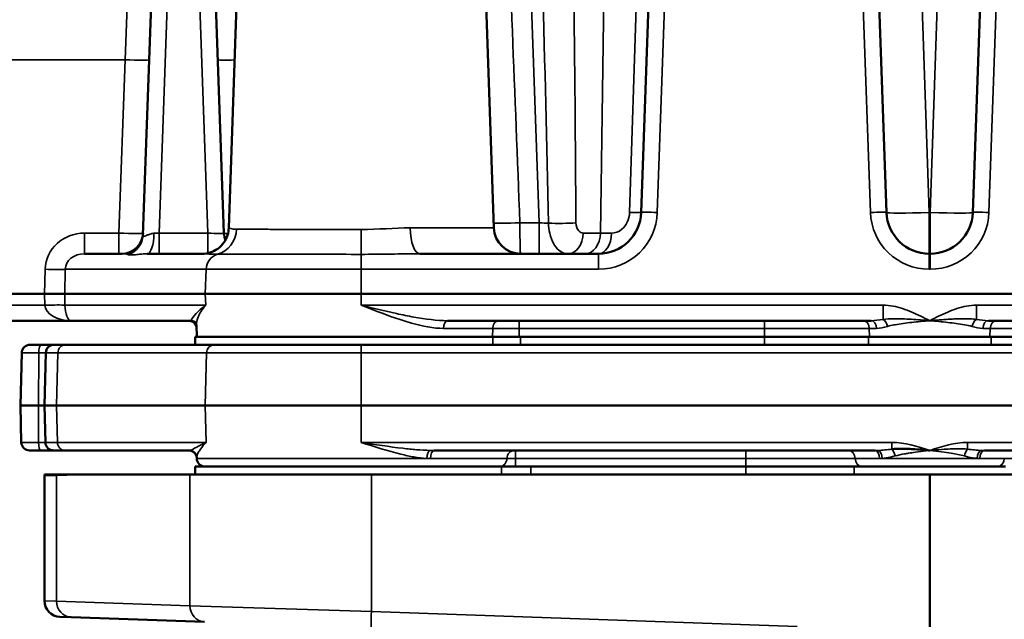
# Model space of a CAD drawing. Header units: inches. Extents: x 1 to 237, y 4 to 150.
# Tile 73 of 237: x 70.5 to 74.18, y 124.29 to 126.54. Entities that reach past the tile are written whole.
import ezdxf

# ---------------------------------------------------------------- set-up
doc = ezdxf.new("R2010")
doc.units = ezdxf.units.IN
doc.header["$LTSCALE"] = 7
doc.header["$MEASUREMENT"] = 0
for name, color, linetype, lineweight in [('Dimension (ANSI)', 7, 'Continuous', 25), ('Visible (ANSI)', 7, 'Continuous', 50), ('Visible Narrow (ANSI)', 7, 'Continuous', 35)]:
    doc.layers.add(name, color=color, linetype=linetype, lineweight=lineweight)
doc.styles.add('Dimension Text', font='tahoma.ttf')
doc.dimstyles.new('Dual Dimension', dxfattribs={"dimscale": 7, "dimtxt": 0.12, "dimasz": 0.098425, "dimexe": 0.125, "dimexo": 0.0625, "dimgap": 0.031496, "dimtad": 0, "dimtih": 1, "dimtoh": 1, "dimrnd": 1e-08, "dimzin": 4, "dimdsep": 46, "dimtxsty": 'Dimension Text', "dimcen": 0.09, "dimdle": 0.393701, "dimclrd": 256, "dimclre": 256, "dimclrt": 256, "dimadec": 0, "dimazin": 1, "dimtfac": 1, "dimtofl": 0, "dimtmove": 0, "dimatfit": 3, "dimfxl": 1, "dimtolj": 1, "dimtzin": 4, "dimlwd": -1, "dimlwe": -1, "dimarcsym": 0})

# ---------------------------------------------------------------- blocks, each defined once
blk = doc.blocks.new('*D10')
at = {"layer": 'Defpoints', "color": 0, "transparency": 16777216}
for p in [(20.6089, 136.146), (20.6089, 123.4689), (99.1107, 113.146)]:
    blk.add_point(p, dxfattribs=at)
at = {"layer": 'Dimension (ANSI)', "transparency": 16777216}
for p, q in [((20.6089, 123.9064), (20.6089, 137.021)), ((99.1107, 113.5835), (99.1107, 137.021)), ((21.2979, 136.146), (55.6692, 136.146)), ((98.4217, 136.146), (64.0504, 136.146))]:
    blk.add_line(p, q, dxfattribs=at)
for points in [[(21.2979, 136.2609), (21.2979, 136.0312), (20.6089, 136.146)], [(98.4217, 136.2609), (98.4217, 136.0312), (99.1107, 136.146)]]:
    blk.add_solid(points, dxfattribs=at)
at = {"layer": 'Dimension (ANSI)', "transparency": 16777216, "insert": (59.8598, 136.146), "char_height": 0.84, "attachment_point": 5, "style": 'Dimension Text'}
blk.add_mtext('\\A1;{\\H3.0x;(}\\S78.50^ 1993.9 mm;{\\H3.0x;)}', dxfattribs=at)

msp = doc.modelspace()

# ---------------------------------------------------------------- linework, layer by layer
at = {"layer": 'Visible (ANSI)'}
for p, q in [((72.8942, 127.868), (72.8226, 125.815)), ((73.7396, 125.815), (73.6679, 127.868)), ((74.1342, 127.868), (74.0626, 125.815)), ((71.0168, 127.368), (70.9596, 125.7305)), ((71.2623, 125.7378), (71.2054, 127.368)), ((71.3341, 127.2926), (71.2804, 125.757)), ((72.2181, 127.2926), (72.2717, 125.7571)), ((71.5776, 125.7516), (71.5776, 125.7516)), ((71.6509, 125.7515), (71.6509, 125.7515)), ((70.8799, 125.6605), (70.7412, 125.6605)), ((71.1806, 125.6605), (70.9751, 125.6605)), ((71.2441, 125.6605), (71.2441, 125.6605)), ((72.6626, 125.6605), (71.9952, 125.6605)), ((73.9026, 125.6605), (73.8995, 125.6605)), ((70.2511, 125.5105), (70.5917, 125.5105)), ((70.5917, 125.5105), (70.6669, 125.5105)), ((70.6669, 125.5105), (71.1926, 125.5105)), ((71.7752, 125.5105), (71.1926, 125.5105)), ((71.7752, 125.5105), (76.027, 125.5105)), ((70.2525, 125.4105), (70.6907, 125.4105)), ((70.6907, 125.4105), (71.1397, 125.4105)), ((71.1608, 125.3505), (71.1592, 125.3954)), ((72.0987, 125.4105), (73.6817, 125.4105)), ((73.7326, 125.4105), (73.7326, 125.4105)), ((74.1205, 125.4105), (75.7035, 125.4105)), ((71.1552, 125.3505), (72.2681, 125.3505)), ((71.1552, 125.3505), (71.1552, 125.3205)), ((72.3714, 125.3505), (72.2681, 125.3505)), ((73.283, 125.3505), (72.3714, 125.3505)), ((73.6717, 125.3505), (73.283, 125.3505)), ((73.6717, 125.3505), (74.1304, 125.3505)), ((74.5192, 125.3505), (74.1304, 125.3505)), ((70.5373, 125.3205), (70.5776, 125.3205)), ((70.6273, 125.3205), (70.5776, 125.3205)), ((70.6273, 125.3205), (70.6703, 125.3205)), ((71.1552, 125.3205), (70.6703, 125.3205)), ((71.1552, 125.3205), (71.9839, 125.3205)), ((73.7596, 125.3205), (71.9839, 125.3205)), ((73.7596, 125.3205), (74.0426, 125.3205)), ((75.8183, 125.3205), (74.0426, 125.3205)), ((70.5063, 125.2904), (70.5011, 125.093)), ((70.5963, 125.2904), (70.5911, 125.093)), ((70.5011, 125.093), (70.5686, 125.093)), ((70.5047, 124.9557), (70.5011, 125.093)), ((70.5686, 125.093), (70.5911, 125.093)), ((70.5911, 125.093), (70.5947, 124.9557)), ((70.5911, 125.093), (70.6363, 125.093)), ((71.1926, 125.093), (70.6363, 125.093)), ((71.1926, 125.093), (71.7752, 125.093)), ((76.027, 125.093), (71.7752, 125.093)), ((70.5772, 124.9255), (70.5357, 124.9255)), ((70.5772, 124.9255), (70.6257, 124.9255)), ((70.6688, 124.9255), (70.6257, 124.9255)), ((70.6688, 124.9255), (71.1318, 124.9255)), ((71.1353, 124.9255), (71.1353, 124.9255)), ((72.0479, 124.9255), (73.6968, 124.9255)), ((73.7085, 124.9255), (73.7085, 124.9255)), ((74.0937, 124.9255), (74.0937, 124.9255)), ((74.1054, 124.9255), (75.7543, 124.9255)), ((71.1604, 124.8957), (71.1603, 124.8992)), ((70.5912, 124.8355), (70.6364, 124.8355)), ((70.6364, 124.8355), (70.7525, 124.8355)), ((71.1351, 124.8355), (70.7525, 124.8355)), ((71.1351, 124.8355), (71.8137, 124.8355)), ((72.2997, 124.8655), (71.1552, 124.8655)), ((71.1552, 124.8655), (71.1552, 124.8355)), ((73.9011, 124.8355), (71.8137, 124.8355)), ((72.4097, 124.8655), (72.2997, 124.8655)), ((72.4097, 124.8655), (73.2137, 124.8655)), ((73.6181, 124.8655), (73.2137, 124.8655)), ((74.1841, 124.8655), (73.6181, 124.8655)), ((75.9885, 124.8355), (73.9011, 124.8355)), ((73.9011, 116.786), (73.9011, 124.8355)), ((70.5911, 124.8302), (70.5911, 124.364)), ((70.6906, 124.3026), (70.649, 124.304)), ((70.6906, 124.3026), (71.1894, 124.2852))]:
    msp.add_line(p, q, dxfattribs=at)
for centre, radius, start, end in [((72.6626, 125.8205), 0.16, 270, 358), ((73.8995, 125.8205), 0.16, 182, 270), ((73.9026, 125.8205), 0.16, 270, 358), ((72.3717, 125.7605), 0.1, 182, 270), ((70.8799, 125.7405), 0.08, 270, 358), ((71.3423, 125.7405), 0.08, 182, 201.2044), ((72.612, 125.7505), 0.09, 245.1144, 245.2115), ((71.1306, 125.3805), 0.03, 15.8386, 90), ((70.5373, 125.2895), 0.031, 90, 178.5), ((70.6273, 125.2895), 0.031, 90, 178.5), ((70.5357, 124.9565), 0.031, 181.5, 270), ((70.6257, 124.9565), 0.031, 181.5, 270), ((71.1303, 124.8945), 0.031, 22.3481, 90), ((71.1914, 124.8965), 0.031, 181.5, 270), ((70.7111, 124.8302), 0.12, 177.4291, 180), ((70.6511, 124.364), 0.06, 180, 268)]:
    msp.add_arc(centre, radius, start, end, dxfattribs=at)
for points, knots in [([(71.1806, 125.6605), (71.1907, 125.6605), (71.201, 125.6622), (71.2207, 125.6686), (71.2303, 125.6734), (71.2477, 125.6858), (71.2558, 125.6938), (71.268, 125.711), (71.2726, 125.7204), (71.2785, 125.7388), (71.2801, 125.7479), (71.2804, 125.757)], [0, 0, 0, 0, 0.077864, 0.077864, 0.1580789, 0.1580789, 0.2416352, 0.2416352, 0.3195633, 0.3195633, 0.3889075, 0.3889075, 0.3889075, 0.3889075]), ([(71.1592, 125.3959), (71.1592, 125.3964), (71.159, 125.3973), (71.1575, 125.4005), (71.1559, 125.4032), (71.1492, 125.4087), (71.1433, 125.4105), (71.1397, 125.4105)], [0.0463581, 0.0463581, 0.0463581, 0.0463581, 0.1085836, 0.1085836, 0.1907914, 0.1907914, 0.2983135, 0.2983135, 0.2983135, 0.2983135]), ([(71.1486, 124.9201), (71.1449, 124.9227), (71.1404, 124.9246), (71.1344, 124.9255), (71.1331, 124.9255), (71.1318, 124.9255)], [0, 0, 0, 0, 0.04787238, 0.04787238, 0.06159061, 0.06159061, 0.06159061, 0.06159061]), ([(71.1603, 124.8994), (71.1603, 124.9004), (71.1601, 124.9018), (71.1594, 124.905), (71.1589, 124.9068), (71.1566, 124.9119), (71.1542, 124.9155), (71.1501, 124.919), (71.1493, 124.9196), (71.1486, 124.9202)], [0.0023001, 0.0023001, 0.0023001, 0.0023001, 0.033789, 0.033789, 0.0626079, 0.0626079, 0.1095302, 0.1095302, 0.1196754, 0.1196754, 0.1196754, 0.1196754]), ([(73.9011, 124.9255), (73.901, 124.9256), (73.9009, 124.9256), (73.9007, 124.9256), (73.9007, 124.9256), (73.9006, 124.9256), (73.9005, 124.9256), (73.8998, 124.9257), (73.8993, 124.9257), (73.8982, 124.9258), (73.8976, 124.9259), (73.8959, 124.926), (73.8948, 124.9261), (73.8914, 124.9264), (73.8891, 124.9266), (73.8823, 124.9272), (73.8778, 124.9276), (73.8641, 124.9287), (73.855, 124.9294), (73.8374, 124.9306), (73.829, 124.9311), (73.8197, 124.9315), (73.8189, 124.9315), (73.8116, 124.9318), (73.8051, 124.9319), (73.7927, 124.932), (73.7868, 124.932), (73.7756, 124.9316), (73.7703, 124.9313), (73.7631, 124.9307), (73.7615, 124.9305), (73.7598, 124.9303)], [-0.0018562, -0.0018562, -0.0018562, -0.0018562, -0.0009281, -0.0009281, -0.0006485, -0.0006485, 0, 0, 0.0046183, 0.0046183, 0.0092366, 0.0092366, 0.0184732, 0.0184732, 0.0369463, 0.0369463, 0.0738927, 0.0738927, 0.1477853, 0.1477853, 0.2150264, 0.2150264, 0.221678, 0.221678, 0.2730718, 0.2730718, 0.318227, 0.318227, 0.3575493, 0.3575493, 0.3694633, 0.3694633, 0.3694633, 0.3694633])]:
    msp.add_open_spline(points, degree=3, knots=knots, dxfattribs=at)
for points in [[(72.5744, 125.6689), (72.5744, 125.6689), (72.5743, 125.669), (72.5743, 125.669)], [(71.1593, 125.3954), (71.1593, 125.3955), (71.1593, 125.3955), (71.1593, 125.3956)]]:
    msp.add_open_spline(points, degree=3, dxfattribs=at)
at = {"layer": 'Visible Narrow (ANSI)'}
for p, q in [((72.368, 127.868), (72.441, 125.7764)), ((72.8825, 125.815), (72.9542, 127.868)), ((73.608, 127.868), (73.6797, 125.815)), ((74.1225, 125.815), (74.1942, 127.868)), ((72.696, 127.5514), (72.6698, 125.7378)), ((72.8341, 127.5523), (72.779, 125.8147)), ((73.8995, 125.815), (73.8389, 127.5514)), ((73.9633, 127.5514), (73.9026, 125.815)), ((71.0198, 125.7378), (71.0767, 127.368)), ((71.1454, 127.368), (71.2024, 125.7378)), ((70.8925, 126.3854), (70.9229, 127.1827)), ((70.2816, 126.3854), (70.8925, 126.3854)), ((70.8925, 126.3854), (70.8699, 125.7378)), ((73.8995, 125.815), (73.8995, 125.6605)), ((73.9026, 125.815), (73.8995, 125.815)), ((73.9026, 125.6605), (73.9026, 125.815)), ((71.9584, 125.7571), (72.2717, 125.7571)), ((72.441, 125.7764), (72.3686, 125.7764)), ((72.441, 125.6605), (72.441, 125.7764)), ((70.6825, 125.7264), (70.6825, 125.7264)), ((70.7412, 125.7378), (70.7412, 125.6605)), ((70.8699, 125.7378), (70.7412, 125.7378)), ((70.8699, 125.7378), (70.8699, 125.6605)), ((71.0198, 125.7378), (71.0198, 125.6605)), ((71.2024, 125.7378), (71.0198, 125.7378)), ((71.2024, 125.7378), (71.2024, 125.6631)), ((71.6085, 125.7516), (71.6085, 125.7516)), ((72.4783, 125.7474), (72.4783, 125.7474)), ((72.6698, 125.7378), (72.6057, 125.7378)), ((71.7752, 125.6584), (71.7752, 125.6026)), ((72.6626, 125.6605), (72.6626, 125.6026)), ((73.8995, 125.6026), (73.8995, 125.6605)), ((73.9026, 125.6605), (73.9026, 125.6026)), ((70.594, 125.6026), (70.5917, 125.5105)), ((70.6393, 125.602), (70.6393, 125.602)), ((70.6669, 125.5105), (70.6691, 125.6026)), ((70.6691, 125.6026), (71.1956, 125.6026)), ((71.1926, 125.5105), (71.1956, 125.6026)), ((71.7752, 125.6026), (71.1956, 125.6026)), ((71.7752, 125.5105), (71.7752, 125.6026)), ((71.7752, 125.6026), (72.6626, 125.6026)), ((73.8995, 125.6026), (73.9026, 125.6026)), ((70.5917, 125.5105), (70.5928, 125.4685)), ((70.6679, 125.4685), (70.6669, 125.5105)), ((71.194, 125.4685), (71.1926, 125.5105)), ((71.7752, 125.4685), (71.7752, 125.5105)), ((70.5928, 125.4685), (70.2525, 125.4685)), ((70.615, 125.4689), (70.615, 125.4689)), ((70.6377, 125.4691), (70.6377, 125.4691)), ((71.194, 125.4685), (70.6679, 125.4685)), ((73.7267, 125.4685), (71.7752, 125.4685)), ((73.7267, 125.4685), (73.7267, 125.4154)), ((74.0755, 125.4154), (74.0755, 125.4685)), ((76.027, 125.4685), (74.0755, 125.4685)), ((72.3665, 125.3816), (72.3665, 125.4105)), ((73.283, 125.3816), (73.283, 125.4105)), ((72.267, 125.3816), (72.0837, 125.3816)), ((72.267, 125.3816), (72.2661, 125.3505)), ((72.267, 125.3816), (72.3665, 125.3816)), ((72.2681, 125.3505), (72.2681, 125.3205)), ((72.3665, 125.3505), (72.3665, 125.3816)), ((72.3665, 125.3816), (73.283, 125.3816)), ((72.3714, 125.3205), (72.3714, 125.3505)), ((73.283, 125.3816), (73.283, 125.3505)), ((73.283, 125.3816), (73.6752, 125.3816)), ((73.283, 125.3505), (73.283, 125.3205)), ((73.6717, 125.3205), (73.6717, 125.3505)), ((73.6761, 125.3505), (73.6752, 125.3816)), ((73.7022, 125.3816), (73.6752, 125.3816)), ((74.1269, 125.3816), (74.1, 125.3816)), ((74.1269, 125.3816), (74.1261, 125.3505)), ((74.1269, 125.3816), (74.5192, 125.3816)), ((74.1304, 125.3505), (74.1304, 125.3205)), ((71.7752, 125.3205), (71.7752, 125.2904)), ((70.5699, 125.2904), (70.5063, 125.2904)), ((70.5699, 125.2904), (70.5686, 125.093)), ((70.5699, 125.2904), (70.5963, 125.2904)), ((70.6412, 125.2904), (70.5963, 125.2904)), ((70.6412, 125.2904), (70.6363, 125.093)), ((70.6412, 125.2904), (71.1975, 125.2904)), ((71.1975, 125.2904), (71.1926, 125.093)), ((71.7752, 125.2904), (71.1975, 125.2904)), ((71.7752, 125.2904), (76.027, 125.2904)), ((71.7752, 125.2904), (71.7752, 125.093)), ((70.5686, 125.093), (70.5695, 124.9557)), ((70.6363, 125.093), (70.6397, 124.9557)), ((71.1926, 125.093), (71.196, 124.9557)), ((71.7752, 125.093), (71.7752, 124.9557)), ((70.5047, 124.9557), (70.5695, 124.9557)), ((70.5947, 124.9557), (70.5695, 124.9557)), ((70.5947, 124.9557), (70.6397, 124.9557)), ((71.196, 124.9557), (70.6397, 124.9557)), ((73.7598, 124.9557), (71.7752, 124.9557)), ((73.7598, 124.9557), (73.7598, 124.9303)), ((74.0424, 124.9303), (74.0424, 124.9557)), ((76.027, 124.9557), (74.0424, 124.9557)), ((72.3525, 124.8955), (72.3525, 124.9255)), ((73.2137, 124.8955), (73.2137, 124.9255)), ((71.1604, 124.8957), (72.0204, 124.8957)), ((72.3204, 124.8955), (72.0348, 124.8955)), ((72.3204, 124.8955), (72.3525, 124.8955)), ((72.3525, 124.8955), (73.2137, 124.8955)), ((72.3525, 124.8955), (72.3525, 124.8655)), ((73.2137, 124.8955), (73.6222, 124.8955)), ((73.2137, 124.8955), (73.2137, 124.8655)), ((73.7136, 124.8955), (73.6222, 124.8955)), ((73.7236, 124.8957), (74.0785, 124.8957)), ((74.18, 124.8955), (74.0886, 124.8955)), ((74.18, 124.8955), (74.5885, 124.8955)), ((70.6363, 124.8315), (70.7525, 124.8355)), ((71.1351, 124.8355), (71.1351, 124.3451)), ((71.8137, 124.3233), (71.8137, 124.8355)), ((72.2997, 124.8655), (72.2997, 124.8355)), ((72.4097, 124.8355), (72.4097, 124.8655)), ((73.2137, 124.8655), (73.2137, 124.8355)), ((73.6181, 124.8355), (73.6181, 124.8655)), ((70.6363, 124.8315), (70.5911, 124.8302)), ((70.6363, 124.3625), (70.6363, 124.8315)), ((70.5911, 124.364), (70.6363, 124.3625)), ((71.1351, 124.3451), (70.6363, 124.3625)), ((71.1351, 124.3451), (71.8137, 124.3233)), ((73.4052, 124.2677), (71.8137, 124.3233))]:
    msp.add_line(p, q, dxfattribs=at)
for centre, start, end in [((72.6626, 125.8226), 270, 358), ((73.8995, 125.8226), 182, 270), ((73.9026, 125.8226), 270, 358)]:
    msp.add_arc(centre, 0.22, start, end, dxfattribs=at)
for centre, major_axis, ratio, start_param, end_param in [((72.4171, 126.4606), (0.0976, -4.0091), 0.0106, 1.398602, 1.845818), ((72.4736, 126.4578), (0.041, -4.0091), 0.02472, 1.399591, 1.846807), ((70.8925, 126.3886), (0.0899, -0.0031), 0.034878, 4.713607, 6.283185), ((71.3297, 126.3886), (-0.0899, -0.0031), 0.034878, 0, 1.261218), ((72.7426, 125.8178), (0.08, -0.0028), 0.02443, 5.186215, 6.283185), ((72.8825, 125.8129), (-0.06, 0.0021), 0.034878, 4.713607, 6.283185), ((73.6797, 125.8129), (0.06, 0.0021), 0.034878, 0, 1.569578), ((73.8995, 125.8205), (-0.1599, -0.0056), 0.034878, 0, 1.569578), ((73.9026, 125.8205), (0.1599, -0.0056), 0.034878, 4.713607, 6.283185), ((74.1225, 125.8129), (-0.06, 0.0021), 0.034878, 4.713607, 6.283185), ((71.9952, 125.7605), (0, -0.1), 0.367871, 4.747296, 6.283185), ((72.3686, 125.7798), (-0.0999, -0.0038), 0.034874, 0.21849, 1.569464), ((72.4408, 125.7805), (-0.0602, 0.0042), 0.068996, 1.579277, 2.193114), ((72.5217, 125.7786), (-0.08, -0.0005), 0.05526, 0.957046, 2.355274), ((70.7429, 125.5978), (-0.1484, 0.0141), 0.938558, 4.813225, 6.349115), ((70.8699, 125.7405), (-0.09, 0.0028), 0.031002, 1.571894, 3.141472), ((70.8797, 125.7333), (0.08, -0.0028), 0.993364, 5.049852, 6.283185), ((70.9751, 125.7405), (0, -0.08), 0.319482, 0, 1.526578), ((71.02, 125.7405), (-0.0601, -0.0028), 0.046197, 1.240748, 1.565806), ((71.2022, 125.7405), (-0.0601, 0.0028), 0.046197, 1.575787, 3.145365), ((71.2152, 125.7557), (-0.0004, -0.1), 0.941484, 0.250805, 1.539609), ((71.3523, 125.7405), (-0.09, -0.0028), 0.031002, 0.00012, 0.589891), ((71.4613, 125.7605), (0, -0.1), 0.528527, 1.482248, 1.48226), ((71.4673, 125.7615), (0.0301, -0.0953), 0.492473, 1.314776, 1.314789), ((71.7752, 125.7549), (0, -0.1), 0.001477, 0.265349, 1.53589), ((72.5492, 125.7405), (0, -0.08), 0.707107, 0, 1.53589), ((72.6133, 125.7405), (0, -0.08), 0.707107, 0, 1.53589), ((72.6626, 125.7405), (0, -0.08), 0.610258, 0, 1.534321), ((72.9739, 125.7405), (-0.4301, -0.0012), 0.00649, 0.785287, 0.914225), ((70.7429, 125.6005), (-0.0738, 0.0042), 0.811518, 4.783112, 6.319002), ((70.875, 125.6005), (0.0749, 0.0104), 0.789118, 1.073992, 1.39689), ((71.252, 125.6005), (0, 0.06), 0.939693, 0.247089, 1.53589), ((71.9611, 125.7478), (-0.002, -0.09), 0.111643, 0.241325, 0.24276), ((70.594, 125.6054), (0.08, -0.002), 0.034889, 4.713242, 5.93412), ((70.5388, 125.6054), (0.08, -0.0022), 0.034887, 5.85141, 5.851593), ((70.5928, 125.4657), (0.08, 0.002), 0.034889, 0.349066, 1.569943), ((70.6907, 125.4705), (-0.098, 0), 0.612063, 0.034907, 1.570796), ((70.5374, 125.4657), (0.08, 0.0022), 0.034887, 0.431552, 0.432238), ((70.6907, 125.4705), (0, 0.06), 0.380894, 1.605703, 3.141593), ((72.0987, 125.3805), (0, 0.03), 0.501163, 0, 1.53589), ((72.291, 125.3805), (0, 0.03), 0.798985, 0, 1.53589), ((73.6519, 125.3805), (0, 0.03), 0.777461, 4.747296, 6.283185), ((73.6817, 125.3805), (0, 0.03), 0.684721, 4.747296, 6.283185), ((73.7267, 125.3879), (0.0082, -0.0289), 0.535892, 1.455571, 2.654083), ((74.0755, 125.3879), (0.0082, 0.0289), 0.535892, 0.487529, 1.686022), ((74.1205, 125.3805), (0, 0.03), 0.684721, 0, 1.53589), ((74.1503, 125.3805), (0, 0.03), 0.777461, 0, 1.53589), ((70.5776, 125.2895), (0, 0.031), 0.25, 0, 1.544616), ((70.6703, 125.2895), (0, 0.031), 0.939693, 0, 1.544616), ((71.2266, 125.2895), (0, 0.031), 0.939693, 0, 1.544616), ((70.5772, 124.9565), (0, -0.031), 0.25, 4.738569, 6.283185), ((70.6688, 124.9565), (0, -0.031), 0.939693, 4.738569, 6.283185), ((71.1306, 124.8949), (0.018, 0.0253), 0.997081, 0.000476, 0.51589), ((72.0328, 124.8949), (0.0015, 0.031), 0.399478, 0.120406, 1.563896), ((72.0479, 124.8945), (0, 0.031), 0.42225, 0, 1.538533), ((72.3479, 124.8945), (0, 0.031), 0.886689, 0, 1.538533), ((73.5972, 124.8945), (0, 0.031), 0.80869, 4.744653, 6.283185), ((73.6968, 124.8945), (0, 0.031), 0.543684, 4.744653, 6.283185), ((73.7077, 124.8949), (-0.0021, 0.0309), 0.51504, 4.704263, 6.154366), ((73.7598, 124.9041), (0.0078, -0.03), 0.370932, 1.501364, 2.529172), ((74.0424, 124.9041), (0.0078, 0.03), 0.370932, 0.612424, 1.640229), ((74.0945, 124.8949), (0.0021, 0.0309), 0.51504, 0.12882, 1.578922), ((74.1054, 124.8945), (0, 0.031), 0.543684, 0, 1.538533), ((71.8441, 125.0498), (0.3446, -0.0971), 0.347618, 5.3441, 5.393182), ((72.2929, 124.8965), (0, -0.031), 0.886689, 0, 1.538533), ((73.6473, 124.8965), (0, -0.031), 0.80869, 4.744653, 6.283185), ((73.8254, 124.996), (0.1948, 0.0676), 0.381945, 3.975323, 4.036146), ((73.9735, 124.9991), (0.1986, -0.0704), 0.382801, 5.399193, 5.459098), ((74.1549, 124.8965), (0, -0.031), 0.80869, 0, 1.538533), ((70.7491, 124.8315), (-0.0042, 0.1199), 0.939626, 1.504188, 1.537996), ((70.6927, 124.3625), (-0.0021, -0.06), 0.939626, 4.74519, 6.283185), ((71.1915, 124.3451), (-0.0021, -0.06), 0.939626, 4.74519, 6.283185), ((71.8158, 124.3233), (-0.0021, -0.06), 0.034878, 4.713607, 6.283185)]:
    msp.add_ellipse(centre, major_axis=major_axis, ratio=ratio, start_param=start_param, end_param=end_param, dxfattribs=at)
for points in [[(72.3686, 125.7764), (72.3504, 126.2536), (72.3313, 126.7308), (72.3112, 127.2079)], [(71.3093, 125.7522), (71.2901, 125.7523), (71.2804, 125.7567), (71.2804, 125.757)], [(71.9584, 125.7571), (71.9003, 125.7571), (71.8379, 125.7514), (71.7754, 125.7515)], [(71.1806, 125.6605), (71.1944, 125.6605), (71.214, 125.6588), (71.2382, 125.6587)], [(71.7752, 125.6584), (71.8503, 125.6584), (71.9253, 125.6605), (71.9952, 125.6605)], [(71.9164, 125.6598), (71.9149, 125.6598), (71.9134, 125.6598), (71.912, 125.6598)], [(70.6279, 125.4245), (70.6279, 125.4245), (70.6279, 125.4245), (70.6279, 125.4245)], [(73.7267, 125.4154), (73.711, 125.4125), (73.6958, 125.4105), (73.6817, 125.4105)], [(73.7022, 125.3816), (73.715, 125.3816), (73.7287, 125.3845), (73.743, 125.3889)], [(74.0592, 125.3889), (74.0735, 125.3845), (74.0872, 125.3816), (74.1, 125.3816)], [(74.1205, 125.4105), (74.1064, 125.4105), (74.0912, 125.4125), (74.0755, 125.4154)], [(71.1338, 124.9257), (71.1331, 124.9256), (71.1325, 124.9255), (71.1318, 124.9255)], [(72.0479, 124.9255), (72.0429, 124.9255), (72.0379, 124.9256), (72.0328, 124.9257)], [(73.7077, 124.9257), (73.704, 124.9256), (73.7004, 124.9255), (73.6968, 124.9255)], [(73.7598, 124.9303), (73.7422, 124.928), (73.7245, 124.9263), (73.7077, 124.9257)], [(74.0945, 124.9257), (74.0776, 124.9263), (74.06, 124.928), (74.0424, 124.9303)], [(74.1054, 124.9255), (74.1018, 124.9255), (74.0982, 124.9256), (74.0945, 124.9257)]]:
    msp.add_open_spline(points, degree=3, dxfattribs=at)
for points, knots in [([(72.779, 125.8147), (72.7786, 125.802), (72.7724, 125.7766), (72.7471, 125.7449), (72.7243, 125.7376), (72.7114, 125.7376)], [0, 0, 0, 0, 0.0975474, 0.1950948, 0.3414159, 0.3414159, 0.3414159, 0.3414159]), ([(72.3707, 125.6606), (72.3707, 125.6606), (72.3706, 125.6616), (72.3704, 125.6656), (72.3703, 125.6685), (72.37, 125.6763), (72.3699, 125.6811), (72.3697, 125.6918), (72.3696, 125.6976), (72.3693, 125.7105), (72.3692, 125.7178), (72.369, 125.7334), (72.3689, 125.7417), (72.3688, 125.7588), (72.3687, 125.7675), (72.3686, 125.7764)], [-0.07778093, -0.07778093, -0.07778093, -0.07778093, -0.06679008, -0.06679008, -0.05536659, -0.05536659, -0.04392181, -0.04392181, -0.03352049, -0.03352049, -0.02241763, -0.02241763, -0.01120881, -0.01120881, 0, 0, 0, 0]), ([(72.4757, 125.7747), (72.476, 125.762), (72.4776, 125.7495), (72.4836, 125.7229), (72.4887, 125.7091), (72.4979, 125.6931), (72.5007, 125.689), (72.5037, 125.6851), (72.5038, 125.6851), (72.5101, 125.6771), (72.5173, 125.671), (72.5328, 125.6627), (72.5409, 125.6605), (72.5492, 125.6605)], [-0.1553651, -0.1553651, -0.1553651, -0.1553651, -0.1231191, -0.1231191, -0.0826831, -0.0826831, -0.0668344, -0.0668344, -0.0665851, -0.0665851, -0.033222, -0.033222, 0, 0, 0, 0]), ([(72.6057, 125.7378), (72.5996, 125.7378), (72.5853, 125.7445), (72.5783, 125.7642), (72.5782, 125.7758)], [0, 0, 0, 0, 0.0665851, 0.1553651, 0.1553651, 0.1553651, 0.1553651]), ([(71.0006, 125.737), (70.9955, 125.7369), (70.9907, 125.7357), (70.9817, 125.7328), (70.9777, 125.731), (70.9709, 125.7283), (70.9682, 125.7273), (70.9649, 125.7266), (70.964, 125.7265), (70.9616, 125.7266), (70.9605, 125.7274), (70.9597, 125.7291), (70.9596, 125.7298), (70.9596, 125.7305)], [0, 0, 0, 0, 0.0952647, 0.0952647, 0.1905294, 0.1905294, 0.2774431, 0.2774431, 0.317549, 0.317549, 0.4023001, 0.4023001, 0.4445685, 0.4445685, 0.4445685, 0.4445685]), ([(71.7754, 125.7515), (71.7493, 125.7515), (71.7233, 125.7515), (71.6719, 125.7515), (71.6465, 125.7515), (71.597, 125.7516), (71.5729, 125.7516), (71.542, 125.7517), (71.5344, 125.7517), (71.5046, 125.7517), (71.4834, 125.7518), (71.4435, 125.7518), (71.4248, 125.7519), (71.4033, 125.7519), (71.3991, 125.7519), (71.378, 125.752), (71.3627, 125.752), (71.3357, 125.7521), (71.3241, 125.7521), (71.3126, 125.7522), (71.3109, 125.7522), (71.3093, 125.7522)], [0, 0, 0, 0, 0.238376, 0.238376, 0.476692, 0.476692, 0.715057, 0.715057, 0.794747, 0.794747, 1.030091, 1.030091, 1.265432, 1.265432, 1.324579, 1.324579, 1.567252, 1.567252, 1.809936, 1.809936, 1.85441, 1.85441, 1.85441, 1.85441]), ([(70.9035, 125.6574), (70.9065, 125.6566), (70.9155, 125.6555), (70.9347, 125.6572), (70.9553, 125.6597), (70.9685, 125.6605), (70.9751, 125.6605)], [-0.4445685, -0.4445685, -0.4445685, -0.4445685, -0.317549, -0.1905294, -0.0952647, 0, 0, 0, 0]), ([(71.2382, 125.6587), (71.2609, 125.6587), (71.3284, 125.6586), (71.5095, 125.6585), (71.6755, 125.6585), (71.7752, 125.6584)], [-1.85441, -1.85441, -1.85441, -1.85441, -1.324579, -0.794747, 0, 0, 0, 0]), ([(71.194, 125.4685), (71.1939, 125.4684), (71.1938, 125.4683), (71.1865, 125.4628), (71.1732, 125.4518), (71.1473, 125.4268), (71.1384, 125.4105), (71.1397, 125.4105)], [-0.8932982, -0.8932982, -0.8932982, -0.8932982, -0.8913809, -0.8913809, -0.7131047, -0.5348285, 0, 0, 0, 0]), ([(71.1593, 125.3956), (71.1591, 125.4026), (71.1622, 125.4183), (71.1752, 125.4435), (71.1869, 125.46), (71.1938, 125.4683), (71.1939, 125.4684), (71.194, 125.4685)], [0.2933872, 0.2933872, 0.2933872, 0.2933872, 0.5348285, 0.7131047, 0.8913809, 0.8913809, 0.8932982, 0.8932982, 0.8932982, 0.8932982]), ([(71.7752, 125.4685), (71.7755, 125.4684), (71.7757, 125.4683), (71.8177, 125.4519), (71.8806, 125.4273), (71.9842, 125.3943), (72.0451, 125.3816), (72.0837, 125.3816)], [-0.0019173, -0.0019173, -0.0019173, -0.0019173, 0, 0, 0.3565524, 0.5348285, 0.8913809, 0.8913809, 0.8913809, 0.8913809]), ([(72.0987, 125.4105), (72.0582, 125.4105), (71.9944, 125.419), (71.8857, 125.441), (71.8198, 125.4574), (71.7757, 125.4683), (71.7755, 125.4684), (71.7752, 125.4685)], [-0.8913809, -0.8913809, -0.8913809, -0.8913809, -0.5348285, -0.3565524, 0, 0, 0.0019173, 0.0019173, 0.0019173, 0.0019173]), ([(73.9011, 125.4105), (73.901, 125.4106), (73.9009, 125.4107), (73.8788, 125.4219), (73.8455, 125.4386), (73.7882, 125.4605), (73.7513, 125.4685), (73.7267, 125.4685)], [-0.000884, -0.000884, -0.000884, -0.000884, 0, 0, 0.187712, 0.281568, 0.4692799, 0.4692799, 0.4692799, 0.4692799]), ([(74.0755, 125.4685), (74.0509, 125.4685), (74.0263, 125.4632), (74.0028, 125.4556), (73.9911, 125.4518), (73.9796, 125.4474), (73.9683, 125.4426), (73.9455, 125.433), (73.9232, 125.4218), (73.9011, 125.4105)], [1.0790225, 1.0790225, 1.0790225, 1.0790225, 1.2667344, 1.2667344, 1.2667344, 1.3605904, 1.3605904, 1.3605904, 1.5491864, 1.5491864, 1.5491864, 1.5491864]), ([(73.9011, 125.4105), (73.9008, 125.4106), (73.9005, 125.4106), (73.8889, 125.4115), (73.8663, 125.4133), (73.8321, 125.4157), (73.7981, 125.4176), (73.7636, 125.4183), (73.7398, 125.4173), (73.7267, 125.4154)], [-0.0025616, -0.0025616, -0.0025616, -0.0025616, 0, 0, 0.0936217, 0.1872433, 0.280865, 0.3744866, 0.4681083, 0.4681083, 0.4681083, 0.4681083]), ([(73.743, 125.3889), (73.7508, 125.3914), (73.7589, 125.3932), (73.7687, 125.3951), (73.7701, 125.3953), (73.7813, 125.3973), (73.7915, 125.3988), (73.8124, 125.4016), (73.823, 125.4028), (73.8447, 125.4051), (73.8557, 125.4062), (73.8779, 125.4084), (73.8891, 125.4094), (73.9005, 125.4105), (73.9008, 125.4105), (73.9011, 125.4105)], [-0.4681083, -0.4681083, -0.4681083, -0.4681083, -0.3874476, -0.3874476, -0.3744866, -0.3744866, -0.280865, -0.280865, -0.1872433, -0.1872433, -0.0936217, -0.0936217, 0, 0, 0.0025616, 0.0025616, 0.0025616, 0.0025616]), ([(74.0755, 125.4154), (74.0718, 125.416), (74.0682, 125.4164), (74.0607, 125.417), (74.0569, 125.4173), (74.0491, 125.4177), (74.0449, 125.4178), (74.0402, 125.4179), (74.0395, 125.4179), (74.0326, 125.418), (74.0265, 125.418), (74.0187, 125.4178), (74.017, 125.4178), (74.0115, 125.4176), (74.0078, 125.4175), (73.9959, 125.4171), (73.9877, 125.4167), (73.9763, 125.416), (73.9732, 125.4158), (73.9594, 125.415), (73.9487, 125.4142), (73.9373, 125.4134), (73.9366, 125.4133), (73.9288, 125.4127), (73.9217, 125.4122), (73.9104, 125.4113), (73.9062, 125.411), (73.9018, 125.4106), (73.9017, 125.4106), (73.9013, 125.4106), (73.9012, 125.4106), (73.9011, 125.4105)], [0.0000005, 0.0000005, 0.0000005, 0.0000005, 0.0265214, 0.0265214, 0.055383, 0.055383, 0.0881447, 0.0881447, 0.0936217, 0.0936217, 0.1427651, 0.1427651, 0.1570072, 0.1570072, 0.1872433, 0.1872433, 0.2549352, 0.2549352, 0.280865, 0.280865, 0.3687705, 0.3687705, 0.3744866, 0.3744866, 0.4331123, 0.4331123, 0.4681083, 0.4681083, 0.4696297, 0.4696297, 0.4706699, 0.4706699, 0.4706699, 0.4706699]), ([(73.9011, 125.4105), (73.9014, 125.4105), (73.9017, 125.4105), (73.9131, 125.4094), (73.9354, 125.4074), (73.9685, 125.404), (74.0005, 125.4003), (74.031, 125.3958), (74.0502, 125.3918), (74.0592, 125.3889)], [-0.4706699, -0.4706699, -0.4706699, -0.4706699, -0.4681083, -0.4681083, -0.3744866, -0.280865, -0.1872433, -0.0936217, 0, 0, 0, 0]), ([(71.196, 124.9557), (71.1959, 124.9557), (71.1958, 124.9557), (71.1841, 124.9503), (71.1684, 124.9422), (71.1476, 124.9311), (71.1384, 124.9265), (71.1338, 124.9257)], [-0.7333518, -0.7333518, -0.7333518, -0.7333518, -0.7314921, -0.7314921, -0.4557729, -0.3179134, -0.0421942, -0.0421942, -0.0421942, -0.0421942]), ([(71.1603, 124.8992), (71.1603, 124.9012), (71.1607, 124.9039), (71.1622, 124.9084), (71.1627, 124.9099), (71.165, 124.9154), (71.1673, 124.9198), (71.1753, 124.9325), (71.1821, 124.9414), (71.1923, 124.952), (71.194, 124.9538), (71.1958, 124.9556), (71.1959, 124.9557), (71.196, 124.9557)], [0.1429694, 0.1429694, 0.1429694, 0.1429694, 0.2650216, 0.2650216, 0.3179134, 0.3179134, 0.4557729, 0.4557729, 0.6867149, 0.6867149, 0.7314921, 0.7314921, 0.7333518, 0.7333518, 0.7333518, 0.7333518]), ([(71.7752, 124.9557), (71.7754, 124.9557), (71.7757, 124.9556), (71.8253, 124.9395), (71.8916, 124.9179), (71.9726, 124.9005), (72.0047, 124.8965), (72.0204, 124.8957)], [-0.0018595, -0.0018595, -0.0018595, -0.0018595, 0, 0, 0.4135811, 0.5514415, 0.6893019, 0.6893019, 0.6893019, 0.6893019]), ([(72.0328, 124.9257), (72.0162, 124.9261), (71.9826, 124.9281), (71.8974, 124.9368), (71.8278, 124.9476), (71.7757, 124.9557), (71.7755, 124.9557), (71.7752, 124.9557)], [-0.6893019, -0.6893019, -0.6893019, -0.6893019, -0.5514415, -0.4135811, 0, 0, 0.0018595, 0.0018595, 0.0018595, 0.0018595]), ([(73.9011, 124.9255), (73.901, 124.9256), (73.9008, 124.9256), (73.8548, 124.9399), (73.8078, 124.9557), (73.7598, 124.9557)], [-0.0011053, -0.0011053, -0.0011053, -0.0011053, 0, 0, 0.3658771, 0.3658771, 0.3658771, 0.3658771]), ([(74.0424, 124.9557), (73.9944, 124.9557), (73.9474, 124.9399), (73.9014, 124.9256), (73.9012, 124.9256), (73.9011, 124.9255)], [0.7671977, 0.7671977, 0.7671977, 0.7671977, 1.1330748, 1.1330748, 1.1341801, 1.1341801, 1.1341801, 1.1341801]), ([(73.7715, 124.9049), (73.7828, 124.9082), (73.7946, 124.9106), (73.8116, 124.9135), (73.8165, 124.9143), (73.83, 124.9164), (73.8387, 124.9177), (73.8609, 124.9207), (73.8746, 124.9223), (73.8923, 124.9245), (73.8964, 124.925), (73.9007, 124.9255), (73.9009, 124.9255), (73.9011, 124.9255)], [-0.3694633, -0.3694633, -0.3694633, -0.3694633, -0.2642605, -0.2642605, -0.221678, -0.221678, -0.1477853, -0.1477853, -0.0338283, -0.0338283, 0, 0, 0.0018562, 0.0018562, 0.0018562, 0.0018562]), ([(74.0424, 124.9303), (74.0368, 124.9309), (74.0314, 124.9313), (74.0216, 124.9318), (74.017, 124.9319), (74.0055, 124.932), (73.9986, 124.9319), (73.9892, 124.9317), (73.9867, 124.9316), (73.9746, 124.9311), (73.965, 124.9306), (73.9409, 124.9289), (73.9265, 124.9277), (73.9086, 124.9262), (73.9052, 124.9259), (73.9017, 124.9256), (73.9016, 124.9256), (73.9015, 124.9256), (73.9015, 124.9256), (73.9013, 124.9256), (73.9012, 124.9256), (73.9011, 124.9255)], [0.0000001, 0.0000001, 0.0000001, 0.0000001, 0.0394921, 0.0394921, 0.0738927, 0.0738927, 0.1281369, 0.1281369, 0.1477853, 0.1477853, 0.224148, 0.224148, 0.3414472, 0.3414472, 0.3694633, 0.3694633, 0.3701118, 0.3701118, 0.3703914, 0.3703914, 0.3713196, 0.3713196, 0.3713196, 0.3713196]), ([(73.9011, 124.9255), (73.9013, 124.9255), (73.9015, 124.9255), (73.9164, 124.9237), (73.9311, 124.9219), (73.9575, 124.9185), (73.9692, 124.9168), (73.9893, 124.9137), (73.9978, 124.9123), (74.0145, 124.909), (74.0227, 124.9072), (74.0307, 124.9049)], [-0.3713196, -0.3713196, -0.3713196, -0.3713196, -0.3694633, -0.3694633, -0.2469734, -0.2469734, -0.1477853, -0.1477853, -0.0738927, -0.0738927, 0, 0, 0, 0]), ([(73.7236, 124.8957), (73.7333, 124.8964), (73.7433, 124.8981), (73.7593, 124.9017), (73.7654, 124.9032), (73.7715, 124.9049)], [1.2598089, 1.2598089, 1.2598089, 1.2598089, 1.3535227, 1.3535227, 1.4094666, 1.4094666, 1.4094666, 1.4094666]), ([(74.0307, 124.9049), (74.0409, 124.9021), (74.051, 124.8996), (74.0669, 124.8969), (74.0728, 124.8962), (74.0785, 124.8957)], [0, 0, 0, 0, 0.0937138, 0.0937138, 0.1496577, 0.1496577, 0.1496577, 0.1496577])]:
    msp.add_open_spline(points, degree=3, knots=knots, dxfattribs=at)

# ---------------------------------------------------------------- dimensions: what is measured, and where the dimension line sits
at = {"layer": 'Dimension (ANSI)'}
dim = msp.add_linear_dim(base=(20.6089, 136.146), p1=(99.1107, 113.146), p2=(20.6089, 123.4689), text='{\\H3.0x;(}\\S<>^ 1993.9 mm;{\\H3.0x;)}', dimstyle='Dual Dimension', override={"dimgap": 0.031496, "dimtih": 0, "dimtoh": 0, "dimdec": 2, "dimpost": '\\X', "dimtol": 0, "dimlim": 0, "dimtp": 0, "dimtm": 0, "dimtdec": 2, "dimatfit": 1}, dxfattribs=at)
dim.commit()
dim.dimension.update_dxf_attribs({"geometry": '*D10', "text_midpoint": (59.8598, 136.146), "dimtype": 160})

doc.saveas('drawing.dxf')
